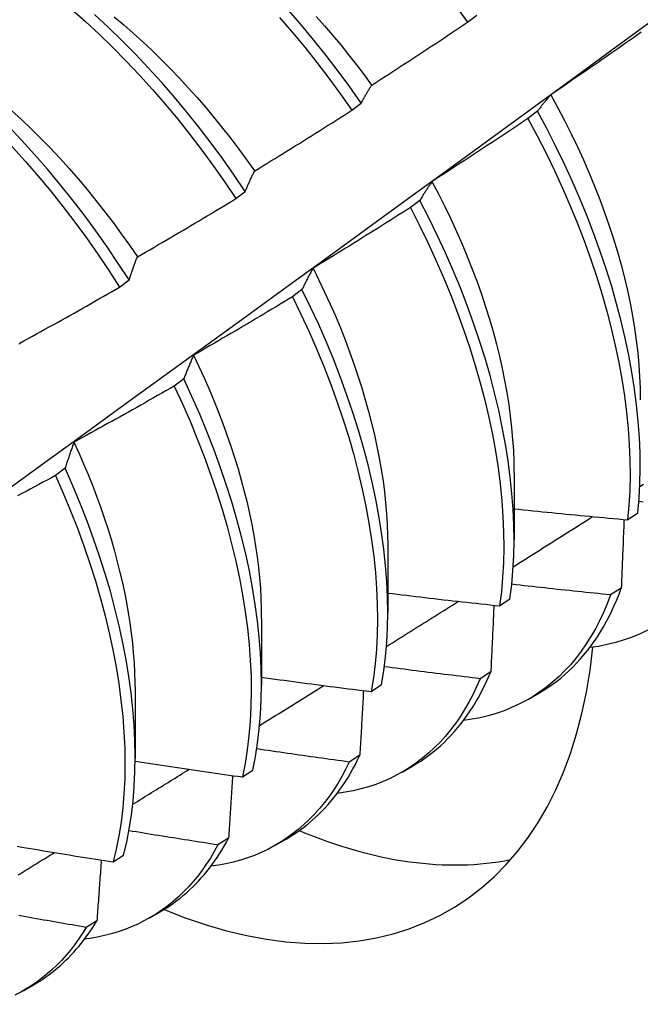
# Model space of a CAD drawing. Header units: inches. Extents: x 118.7 to 140.2, y 35 to 76.3.
# Tile 5 of 16: x 126.557 to 126.728, y 47.242 to 47.513. Entities that reach past the tile are written whole.
import ezdxf

# ---------------------------------------------------------------- set-up
doc = ezdxf.new("R2010")
doc.units = ezdxf.units.IN
doc.header["$MEASUREMENT"] = 0
doc.layers.add('Visible Edges(ANSI)', color=7, linetype='Continuous', lineweight=25)

msp = doc.modelspace()

# ---------------------------------------------------------------- linework, layer by layer
at = {"layer": 'Visible Edges(ANSI)'}
for p, q in [((126.68086, 47.51242), (126.68343, 47.51438)), ((126.649, 47.48812), (126.65157, 47.49009)), ((126.70014, 47.48784), (126.69753, 47.48586)), ((126.61705, 47.46377), (126.61963, 47.46574)), ((126.66776, 47.46328), (126.66513, 47.46129)), ((126.58502, 47.43937), (126.58761, 47.44135)), ((126.63527, 47.43868), (126.63264, 47.4367)), ((126.60269, 47.41407), (126.60006, 47.41208)), ((126.57001, 47.38943), (126.56737, 47.38744)), ((126.69371, 47.38819), (126.69369, 47.36971)), ((126.72498, 47.37525), (126.72783, 47.37717)), ((126.65891, 47.3681), (126.65889, 47.34962)), ((126.72322, 47.3564), (126.72032, 47.35453)), ((126.68972, 47.35152), (126.69257, 47.35344)), ((126.62411, 47.34801), (126.62409, 47.32953)), ((126.68727, 47.3333), (126.68436, 47.33144)), ((126.58932, 47.32792), (126.58929, 47.30943)), ((126.65434, 47.32789), (126.6572, 47.3298)), ((126.69768, 47.32579), (126.70049, 47.32742)), ((126.65121, 47.31032), (126.64829, 47.30847)), ((126.61885, 47.30436), (126.62172, 47.30625)), ((126.66288, 47.3057), (126.66569, 47.30733)), ((126.61503, 47.28746), (126.61211, 47.28562)), ((126.62808, 47.28561), (126.63089, 47.28724)), ((126.58324, 47.28093), (126.58612, 47.28281)), ((126.59328, 47.26552), (126.59609, 47.26714)), ((126.57876, 47.26472), (126.57582, 47.26289)), ((126.55848, 47.24543), (126.56129, 47.24705))]:
    msp.add_line(p, q, dxfattribs=at)
at = {"layer": 'Visible Edges(ANSI)', "flags": 128}
for points in [[(126.58761, 47.44135), (126.58466, 47.44592), (126.58161, 47.45044), (126.57847, 47.45489), (126.57525, 47.45927), (126.57195, 47.46357), (126.56857, 47.46779), (126.56512, 47.47192), (126.5616, 47.47596), (126.55801, 47.4799), (126.55436, 47.48374), (126.55065, 47.48747), (126.54689, 47.49109), (126.54309, 47.49459), (126.53923, 47.49797), (126.53534, 47.50122), (126.53142, 47.50435), (126.52746, 47.50734), (126.52348, 47.51019), (126.51947, 47.5129), (126.51545, 47.51546)], [(126.57175, 47.51599), (126.57559, 47.51259), (126.57939, 47.50907), (126.58315, 47.50544), (126.58684, 47.5017), (126.59049, 47.49784), (126.59406, 47.49389), (126.59758, 47.48984), (126.60102, 47.48569), (126.60439, 47.48146), (126.60768, 47.47715), (126.61089, 47.47276), (126.61401, 47.4683), (126.61705, 47.46377)], [(126.65157, 47.49009), (126.64845, 47.49455), (126.64524, 47.49894), (126.64195, 47.50325), (126.63857, 47.50748), (126.63513, 47.51162), (126.63162, 47.51567)], [(126.67766, 47.51681), (126.68086, 47.51242)], [(126.48378, 47.33284), (126.49516, 47.34103), (126.50654, 47.34923), (126.5179, 47.35743), (126.52925, 47.36563), (126.54059, 47.37383), (126.55192, 47.38203), (126.56324, 47.39022), (126.57454, 47.39842), (126.58584, 47.40661), (126.59713, 47.4148), (126.60841, 47.42299), (126.61968, 47.43118), (126.63094, 47.43937), (126.64219, 47.44756), (126.65343, 47.45574), (126.66466, 47.46392), (126.67588, 47.4721), (126.6871, 47.48027), (126.6983, 47.48844), (126.70949, 47.49661), (126.72068, 47.50478), (126.73185, 47.51294)], [(126.51295, 47.51365), (126.51697, 47.51107), (126.52097, 47.50835), (126.52495, 47.50549), (126.5289, 47.50249), (126.53283, 47.49936), (126.53672, 47.49609), (126.54057, 47.49271), (126.54437, 47.4892), (126.54813, 47.48557), (126.55183, 47.48183), (126.55547, 47.47798), (126.55906, 47.47404), (126.56257, 47.46999), (126.56602, 47.46585), (126.56939, 47.46162), (126.57269, 47.45732), (126.5759, 47.45293), (126.57903, 47.44847), (126.58207, 47.44395), (126.58502, 47.43937)], [(126.61963, 47.46574), (126.61659, 47.47026), (126.61346, 47.47472), (126.61025, 47.4791), (126.60695, 47.48341), (126.60357, 47.48763), (126.60013, 47.49177), (126.59661, 47.49582), (126.59302, 47.49976), (126.58938, 47.50361), (126.58567, 47.50735), (126.58192, 47.51097), (126.57811, 47.51448)], [(126.5835, 47.51386), (126.58615, 47.51165), (126.58877, 47.50936), (126.59137, 47.507), (126.59394, 47.50458), (126.59649, 47.5021), (126.59901, 47.49956), (126.60149, 47.49697), (126.60395, 47.49431), (126.60637, 47.49161), (126.60875, 47.48885), (126.6111, 47.48605), (126.6134, 47.4832), (126.61567, 47.48031), (126.6179, 47.47737), (126.62008, 47.4744), (126.62221, 47.47139)], [(126.62907, 47.51374), (126.63258, 47.50968), (126.63602, 47.50554), (126.63939, 47.5013), (126.64267, 47.49698), (126.64588, 47.49259), (126.649, 47.48812)], [(126.63915, 47.514), (126.64145, 47.51142), (126.64371, 47.5088), (126.64593, 47.50614), (126.64812, 47.50343), (126.65027, 47.50068), (126.65239, 47.49789), (126.65446, 47.49506)], [(126.6545, 47.49508), (126.65561, 47.49579), (126.65671, 47.4965), (126.65782, 47.49722), (126.65892, 47.49793), (126.66002, 47.49865), (126.66113, 47.49936), (126.66223, 47.50008), (126.66333, 47.5008), (126.66443, 47.50151), (126.66553, 47.50223), (126.66663, 47.50295), (126.66773, 47.50368), (126.66883, 47.5044), (126.66992, 47.50512), (126.67102, 47.50585), (126.67212, 47.50657), (126.67321, 47.5073), (126.67431, 47.50803), (126.6754, 47.50876), (126.6765, 47.50949), (126.67759, 47.51022), (126.67868, 47.51095), (126.67977, 47.51168), (126.68086, 47.51242)], [(126.72876, 47.50964), (126.72768, 47.50888), (126.7266, 47.50812), (126.72553, 47.50736), (126.72445, 47.5066), (126.72337, 47.50584), (126.72229, 47.50509), (126.72121, 47.50434), (126.72013, 47.50358), (126.71905, 47.50283), (126.71796, 47.50208), (126.71688, 47.50133), (126.7158, 47.50058), (126.71471, 47.49983), (126.71363, 47.49909), (126.71254, 47.49834), (126.71146, 47.49759), (126.71037, 47.49685), (126.70928, 47.49611), (126.70819, 47.49536), (126.7071, 47.49462), (126.70602, 47.49388), (126.70493, 47.49315), (126.70383, 47.49241)], [(126.65157, 47.49009), (126.65169, 47.49031), (126.65181, 47.49053), (126.65192, 47.49075), (126.65204, 47.49096), (126.65216, 47.49118), (126.65228, 47.4914), (126.6524, 47.49161), (126.65252, 47.49182), (126.65264, 47.49204), (126.65276, 47.49225), (126.65288, 47.49246), (126.653, 47.49266), (126.65313, 47.49287), (126.65325, 47.49308), (126.65337, 47.49328), (126.6535, 47.49349), (126.65362, 47.49369), (126.65374, 47.49389), (126.65387, 47.49409), (126.65399, 47.49429), (126.65412, 47.49449), (126.65425, 47.49469), (126.65437, 47.49489), (126.6545, 47.49508)], [(126.70383, 47.49241), (126.70367, 47.49223), (126.70351, 47.49205), (126.70335, 47.49187), (126.7032, 47.49169), (126.70304, 47.49151), (126.70288, 47.49132), (126.70272, 47.49114), (126.70257, 47.49095), (126.70241, 47.49077), (126.70226, 47.49058), (126.7021, 47.49039), (126.70195, 47.4902), (126.70179, 47.49001), (126.70164, 47.48982), (126.70149, 47.48963), (126.70134, 47.48943), (126.70119, 47.48924), (126.70104, 47.48904), (126.70089, 47.48884), (126.70074, 47.48865), (126.70059, 47.48845), (126.70044, 47.48825), (126.70029, 47.48805), (126.70014, 47.48784)], [(126.70379, 47.4924), (126.70573, 47.48884), (126.70761, 47.48526), (126.70941, 47.48166), (126.71114, 47.47805), (126.7128, 47.47442), (126.71438, 47.4708), (126.71589, 47.46716), (126.71731, 47.46353), (126.71865, 47.4599), (126.71992, 47.45628), (126.7211, 47.45268), (126.72219, 47.44908), (126.7232, 47.44551), (126.72411, 47.44195), (126.72494, 47.43843), (126.72569, 47.43493), (126.72634, 47.43146), (126.7269, 47.42802), (126.72738, 47.42463), (126.72777, 47.42127), (126.72807, 47.41796), (126.72829, 47.4147), (126.72841, 47.41148), (126.72845, 47.40832)], [(126.55525, 47.48808), (126.55796, 47.48557), (126.56065, 47.483), (126.56331, 47.48036), (126.56594, 47.47766), (126.56853, 47.47489), (126.57108, 47.47207), (126.57359, 47.4692), (126.57606, 47.46627), (126.57849, 47.46329), (126.58087, 47.46026), (126.58321, 47.45718), (126.58549, 47.45406), (126.58772, 47.4509), (126.5899, 47.4477)], [(126.62224, 47.47142), (126.62336, 47.4721), (126.62448, 47.47279), (126.6256, 47.47347), (126.62672, 47.47416), (126.62784, 47.47485), (126.62896, 47.47554), (126.63008, 47.47623), (126.6312, 47.47692), (126.63231, 47.47761), (126.63343, 47.47831), (126.63455, 47.479), (126.63566, 47.4797), (126.63678, 47.48039), (126.63789, 47.48109), (126.639, 47.48179), (126.64012, 47.48249), (126.64123, 47.48319), (126.64234, 47.48389), (126.64345, 47.4846), (126.64456, 47.4853), (126.64567, 47.486), (126.64678, 47.48671), (126.64789, 47.48742), (126.649, 47.48812)], [(126.72783, 47.37717), (126.72818, 47.38114), (126.7284, 47.38521), (126.72848, 47.38936), (126.72844, 47.39361), (126.72825, 47.39793), (126.72793, 47.40233), (126.72748, 47.40681), (126.7269, 47.41134), (126.72617, 47.41593), (126.72532, 47.42058), (126.72434, 47.42527), (126.72322, 47.43001), (126.72197, 47.43478), (126.7206, 47.43958), (126.71909, 47.4444), (126.71746, 47.44924), (126.71571, 47.45409), (126.71383, 47.45895), (126.71184, 47.4638), (126.70973, 47.46865), (126.7075, 47.47348), (126.70516, 47.4783), (126.7027, 47.48309), (126.70014, 47.48784)], [(126.69753, 47.48586), (126.69644, 47.48513), (126.69534, 47.48439), (126.69425, 47.48366), (126.69315, 47.48293), (126.69206, 47.4822), (126.69096, 47.48147), (126.68986, 47.48074), (126.68877, 47.48001), (126.68767, 47.47928), (126.68657, 47.47856), (126.68547, 47.47783), (126.68437, 47.47711), (126.68327, 47.47639), (126.68217, 47.47567), (126.68106, 47.47494), (126.67996, 47.47423), (126.67886, 47.47351), (126.67775, 47.47279), (126.67665, 47.47207), (126.67554, 47.47136), (126.67444, 47.47064), (126.67333, 47.46993), (126.67223, 47.46922), (126.67112, 47.46851)], [(126.69753, 47.48586), (126.70008, 47.4811), (126.70253, 47.47631), (126.70486, 47.47149), (126.70708, 47.46666), (126.70918, 47.46181), (126.71117, 47.45695), (126.71304, 47.4521), (126.71478, 47.44725), (126.7164, 47.44241), (126.71789, 47.43759), (126.71926, 47.43279), (126.7205, 47.42802), (126.7216, 47.42329), (126.72258, 47.4186), (126.72342, 47.41396), (126.72413, 47.40937), (126.72471, 47.40484), (126.72515, 47.40037), (126.72546, 47.39598), (126.72563, 47.39166), (126.72567, 47.38742), (126.72558, 47.38327), (126.72535, 47.37921), (126.72498, 47.37525)], [(126.61963, 47.46574), (126.61974, 47.46599), (126.61984, 47.46624), (126.61995, 47.46649), (126.62005, 47.46673), (126.62016, 47.46698), (126.62026, 47.46722), (126.62037, 47.46747), (126.62047, 47.46771), (126.62058, 47.46795), (126.62069, 47.46819), (126.6208, 47.46842), (126.6209, 47.46866), (126.62101, 47.4689), (126.62112, 47.46913), (126.62123, 47.46937), (126.62134, 47.4696), (126.62145, 47.46983), (126.62156, 47.47006), (126.62167, 47.47029), (126.62179, 47.47052), (126.6219, 47.47074), (126.62201, 47.47097), (126.62212, 47.4712), (126.62224, 47.47142)], [(126.67112, 47.46851), (126.67097, 47.4683), (126.67083, 47.46809), (126.67068, 47.46789), (126.67054, 47.46768), (126.67039, 47.46747), (126.67025, 47.46726), (126.6701, 47.46704), (126.66996, 47.46683), (126.66982, 47.46662), (126.66968, 47.4664), (126.66954, 47.46619), (126.6694, 47.46597), (126.66926, 47.46575), (126.66912, 47.46553), (126.66898, 47.46531), (126.66884, 47.46509), (126.6687, 47.46487), (126.66857, 47.46464), (126.66843, 47.46442), (126.66829, 47.46419), (126.66816, 47.46396), (126.66802, 47.46374), (126.66789, 47.46351), (126.66776, 47.46328)], [(126.67109, 47.46849), (126.67288, 47.46507), (126.67461, 47.46163), (126.67627, 47.45818), (126.67786, 47.45473), (126.67938, 47.45126), (126.68082, 47.4478), (126.6822, 47.44433), (126.68349, 47.44087), (126.68471, 47.43741), (126.68586, 47.43396), (126.68692, 47.43052), (126.68791, 47.4271), (126.68883, 47.42369), (126.68966, 47.4203), (126.69042, 47.41694), (126.6911, 47.4136), (126.6917, 47.41029), (126.69222, 47.40702), (126.69266, 47.40378), (126.69303, 47.40058), (126.69331, 47.39741), (126.69351, 47.3943), (126.69364, 47.39123), (126.69368, 47.38821)], [(126.58991, 47.44771), (126.59105, 47.44836), (126.59218, 47.44902), (126.59332, 47.44968), (126.59446, 47.45034), (126.59559, 47.45101), (126.59673, 47.45167), (126.59786, 47.45233), (126.59899, 47.453), (126.60013, 47.45366), (126.60126, 47.45433), (126.60239, 47.455), (126.60352, 47.45567), (126.60465, 47.45634), (126.60578, 47.45701), (126.60691, 47.45768), (126.60804, 47.45835), (126.60917, 47.45903), (126.6103, 47.4597), (126.61142, 47.46038), (126.61255, 47.46106), (126.61368, 47.46173), (126.6148, 47.46241), (126.61593, 47.46309), (126.61705, 47.46377)], [(126.66513, 47.46129), (126.66402, 47.46058), (126.66291, 47.45988), (126.6618, 47.45917), (126.66069, 47.45847), (126.65958, 47.45776), (126.65846, 47.45706), (126.65735, 47.45636), (126.65624, 47.45566), (126.65512, 47.45496), (126.654, 47.45426), (126.65289, 47.45356), (126.65177, 47.45286), (126.65065, 47.45217), (126.64954, 47.45147), (126.64842, 47.45078), (126.6473, 47.45008), (126.64618, 47.44939), (126.64506, 47.4487), (126.64393, 47.44801), (126.64281, 47.44732), (126.64169, 47.44664), (126.64057, 47.44595), (126.63944, 47.44526), (126.63832, 47.44458)], [(126.66513, 47.46129), (126.66759, 47.4565), (126.66992, 47.45169), (126.67215, 47.44685), (126.67426, 47.442), (126.67626, 47.43715), (126.67813, 47.43229), (126.67988, 47.42744), (126.68151, 47.4226), (126.68301, 47.41778), (126.68438, 47.41298), (126.68563, 47.40822), (126.68674, 47.40348), (126.68773, 47.39879), (126.68858, 47.39414), (126.6893, 47.38955), (126.68988, 47.38502), (126.69033, 47.38055), (126.69065, 47.37615), (126.69083, 47.37182), (126.69087, 47.36758), (126.69079, 47.36342), (126.69056, 47.35936), (126.69021, 47.35539), (126.68972, 47.35152)], [(126.69257, 47.35344), (126.69305, 47.35731), (126.6934, 47.36129), (126.69361, 47.36536), (126.69369, 47.36952), (126.69363, 47.37377), (126.69344, 47.3781), (126.69311, 47.38251), (126.69265, 47.38698), (126.69206, 47.39152), (126.69133, 47.39612), (126.69047, 47.40077), (126.68947, 47.40546), (126.68835, 47.4102), (126.68709, 47.41497), (126.68571, 47.41977), (126.6842, 47.4246), (126.68256, 47.42944), (126.6808, 47.43429), (126.67892, 47.43914), (126.67692, 47.444), (126.6748, 47.44884), (126.67256, 47.45368), (126.67021, 47.45849), (126.66776, 47.46328)], [(126.58761, 47.44135), (126.5877, 47.44162), (126.58779, 47.4419), (126.58789, 47.44218), (126.58798, 47.44245), (126.58807, 47.44272), (126.58816, 47.443), (126.58826, 47.44327), (126.58835, 47.44354), (126.58844, 47.44381), (126.58854, 47.44407), (126.58863, 47.44434), (126.58873, 47.44461), (126.58883, 47.44487), (126.58892, 47.44513), (126.58902, 47.4454), (126.58912, 47.44566), (126.58921, 47.44592), (126.58931, 47.44618), (126.58941, 47.44644), (126.58951, 47.44669), (126.58961, 47.44695), (126.58971, 47.4472), (126.58981, 47.44745), (126.58991, 47.44771)], [(126.63832, 47.44458), (126.63819, 47.44435), (126.63805, 47.44411), (126.63792, 47.44388), (126.63779, 47.44364), (126.63766, 47.4434), (126.63753, 47.44316), (126.6374, 47.44292), (126.63727, 47.44268), (126.63714, 47.44244), (126.63701, 47.4422), (126.63688, 47.44195), (126.63676, 47.44171), (126.63663, 47.44146), (126.6365, 47.44122), (126.63638, 47.44097), (126.63625, 47.44072), (126.63613, 47.44047), (126.63601, 47.44022), (126.63588, 47.43996), (126.63576, 47.43971), (126.63564, 47.43945), (126.63552, 47.4392), (126.63539, 47.43894), (126.63527, 47.43868)], [(126.63831, 47.44458), (126.63994, 47.44131), (126.64151, 47.43802), (126.64302, 47.43472), (126.64446, 47.43142), (126.64584, 47.42811), (126.64715, 47.42481), (126.6484, 47.4215), (126.64958, 47.4182), (126.65069, 47.4149), (126.65174, 47.41162), (126.65271, 47.40834), (126.65362, 47.40508), (126.65446, 47.40184), (126.65523, 47.39862), (126.65593, 47.39542), (126.65655, 47.39225), (126.65711, 47.38911), (126.65759, 47.38599), (126.65799, 47.38292), (126.65832, 47.37987), (126.65858, 47.37687), (126.65876, 47.37391), (126.65887, 47.37099), (126.6589, 47.36812)], [(126.55751, 47.42395), (126.55866, 47.42458), (126.55981, 47.42521), (126.56097, 47.42585), (126.56212, 47.42648), (126.56327, 47.42711), (126.56442, 47.42775), (126.56557, 47.42839), (126.56672, 47.42902), (126.56786, 47.42966), (126.56901, 47.4303), (126.57016, 47.43094), (126.57131, 47.43159), (126.57245, 47.43223), (126.5736, 47.43287), (126.57474, 47.43352), (126.57589, 47.43416), (126.57703, 47.43481), (126.57817, 47.43546), (126.57932, 47.43611), (126.58046, 47.43676), (126.5816, 47.43741), (126.58274, 47.43806), (126.58388, 47.43872), (126.58502, 47.43937)], [(126.63264, 47.4367), (126.63152, 47.43601), (126.63039, 47.43533), (126.62926, 47.43466), (126.62813, 47.43398), (126.627, 47.4333), (126.62587, 47.43262), (126.62474, 47.43195), (126.62361, 47.43128), (126.62248, 47.4306), (126.62135, 47.42993), (126.62022, 47.42926), (126.61908, 47.42859), (126.61795, 47.42792), (126.61682, 47.42725), (126.61568, 47.42659), (126.61454, 47.42592), (126.61341, 47.42526), (126.61227, 47.42459), (126.61113, 47.42393), (126.61, 47.42327), (126.60886, 47.42261), (126.60772, 47.42195), (126.60658, 47.42129), (126.60544, 47.42064)], [(126.63264, 47.4367), (126.63499, 47.43188), (126.63722, 47.42705), (126.63934, 47.4222), (126.64134, 47.41735), (126.64322, 47.41249), (126.64498, 47.40764), (126.64662, 47.4028), (126.64813, 47.39798), (126.64951, 47.39318), (126.65076, 47.38841), (126.65188, 47.38367), (126.65287, 47.37897), (126.65373, 47.37433), (126.65446, 47.36973), (126.65505, 47.36519), (126.65551, 47.36072), (126.65583, 47.35631), (126.65602, 47.35199), (126.65608, 47.34774), (126.656, 47.34358), (126.65578, 47.3395), (126.65543, 47.33553), (126.65495, 47.33166), (126.65434, 47.32789)], [(126.6572, 47.3298), (126.65781, 47.33357), (126.65828, 47.33745), (126.65862, 47.34143), (126.65882, 47.34551), (126.65889, 47.34968), (126.65882, 47.35394), (126.65862, 47.35827), (126.65829, 47.36268), (126.65782, 47.36716), (126.65722, 47.3717), (126.65648, 47.3763), (126.65561, 47.38095), (126.65461, 47.38565), (126.65348, 47.39039), (126.65222, 47.39516), (126.65083, 47.39997), (126.64931, 47.40479), (126.64766, 47.40963), (126.6459, 47.41448), (126.64401, 47.41934), (126.642, 47.42419), (126.63987, 47.42904), (126.63763, 47.43387), (126.63527, 47.43868)], [(126.55742, 47.42367), (126.55751, 47.42395)], [(126.60544, 47.42064), (126.60532, 47.42037), (126.6052, 47.42011), (126.60508, 47.41985), (126.60496, 47.41958), (126.60484, 47.41932), (126.60472, 47.41905), (126.60461, 47.41878), (126.60449, 47.41851), (126.60437, 47.41824), (126.60426, 47.41797), (126.60414, 47.4177), (126.60403, 47.41743), (126.60391, 47.41715), (126.6038, 47.41688), (126.60369, 47.4166), (126.60358, 47.41633), (126.60346, 47.41605), (126.60335, 47.41577), (126.60324, 47.41549), (126.60313, 47.4152), (126.60302, 47.41492), (126.60291, 47.41464), (126.6028, 47.41435), (126.60269, 47.41407)], [(126.60539, 47.42064), (126.60688, 47.41751), (126.60831, 47.41437), (126.60968, 47.41122), (126.611, 47.40808), (126.61226, 47.40493), (126.61346, 47.40178), (126.6146, 47.39864), (126.61567, 47.3955), (126.61669, 47.39238), (126.61764, 47.38926), (126.61853, 47.38616), (126.61936, 47.38307), (126.62012, 47.38), (126.62082, 47.37696), (126.62144, 47.37393), (126.622, 47.37093), (126.62249, 47.36796), (126.62292, 47.36501), (126.62327, 47.3621), (126.62356, 47.35922), (126.62379, 47.35637), (126.62395, 47.35356), (126.62404, 47.35079), (126.62406, 47.34805)], [(126.60006, 47.41208), (126.59891, 47.41142), (126.59777, 47.41077), (126.59663, 47.41012), (126.59548, 47.40947), (126.59434, 47.40882), (126.59319, 47.40817), (126.59204, 47.40752), (126.5909, 47.40688), (126.58975, 47.40623), (126.5886, 47.40559), (126.58745, 47.40494), (126.5863, 47.4043), (126.58516, 47.40366), (126.584, 47.40302), (126.58285, 47.40238), (126.5817, 47.40174), (126.58055, 47.4011), (126.5794, 47.40047), (126.57824, 47.39983), (126.57709, 47.3992), (126.57594, 47.39857), (126.57478, 47.39794), (126.57363, 47.39731), (126.57247, 47.39668)], [(126.60006, 47.41208), (126.6023, 47.40724), (126.60442, 47.4024), (126.60643, 47.39754), (126.60832, 47.39269), (126.61008, 47.38784), (126.61172, 47.383), (126.61324, 47.37817), (126.61463, 47.37337), (126.61589, 47.3686), (126.61702, 47.36386), (126.61802, 47.35916), (126.61889, 47.35451), (126.61962, 47.34991), (126.62022, 47.34537), (126.62069, 47.34089), (126.62102, 47.33648), (126.62122, 47.33215), (126.62128, 47.3279), (126.62121, 47.32373), (126.621, 47.31965), (126.62066, 47.31567), (126.62019, 47.31179), (126.61958, 47.30802), (126.61885, 47.30436)], [(126.62172, 47.30625), (126.62244, 47.30993), (126.62304, 47.31371), (126.6235, 47.31759), (126.62383, 47.32158), (126.62403, 47.32567), (126.62409, 47.32984), (126.62402, 47.3341), (126.62381, 47.33844), (126.62347, 47.34285), (126.62299, 47.34734), (126.62238, 47.35188), (126.62164, 47.35648), (126.62076, 47.36114), (126.61975, 47.36584), (126.61861, 47.37058), (126.61734, 47.37536), (126.61594, 47.38016), (126.61442, 47.38499), (126.61276, 47.38983), (126.61099, 47.39468), (126.60909, 47.39954), (126.60708, 47.40439), (126.60494, 47.40924), (126.60269, 47.41407)], [(126.57247, 47.39668), (126.57236, 47.39639), (126.57226, 47.3961), (126.57215, 47.3958), (126.57204, 47.39551), (126.57194, 47.39522), (126.57183, 47.39492), (126.57172, 47.39463), (126.57162, 47.39433), (126.57152, 47.39403), (126.57141, 47.39373), (126.57131, 47.39343), (126.57121, 47.39313), (126.5711, 47.39283), (126.571, 47.39253), (126.5709, 47.39222), (126.5708, 47.39192), (126.5707, 47.39161), (126.5706, 47.3913), (126.5705, 47.39099), (126.5704, 47.39068), (126.57031, 47.39037), (126.57021, 47.39006), (126.57011, 47.38975), (126.57001, 47.38943)], [(126.57244, 47.39666), (126.57379, 47.39369), (126.57509, 47.3907), (126.57634, 47.38772), (126.57753, 47.38474), (126.57867, 47.38176), (126.57975, 47.37878), (126.58077, 47.37581), (126.58174, 47.37285), (126.58265, 47.36989), (126.5835, 47.36695), (126.58429, 47.36402), (126.58502, 47.36111), (126.5857, 47.35821), (126.58632, 47.35533), (126.58688, 47.35247), (126.58738, 47.34963), (126.58782, 47.34682), (126.5882, 47.34403), (126.58853, 47.34127), (126.58879, 47.33854), (126.589, 47.33584), (126.58915, 47.33317), (126.58924, 47.33054), (126.58926, 47.32795)], [(126.56737, 47.38744), (126.56621, 47.38681), (126.56505, 47.38619), (126.56389, 47.38557), (126.56273, 47.38494), (126.56157, 47.38432), (126.56041, 47.3837), (126.55925, 47.38308), (126.55809, 47.38246), (126.55692, 47.38184)], [(126.56737, 47.38744), (126.5695, 47.3826), (126.57151, 47.37774), (126.57341, 47.37289), (126.57518, 47.36803), (126.57683, 47.36319), (126.57836, 47.35837), (126.57975, 47.35356), (126.58102, 47.34879), (126.58216, 47.34405), (126.58317, 47.33935), (126.58404, 47.33469), (126.58478, 47.33009), (126.58539, 47.32555), (126.58586, 47.32106), (126.5862, 47.31665), (126.58641, 47.31231), (126.58648, 47.30806), (126.58642, 47.30388), (126.58622, 47.2998), (126.58589, 47.29581), (126.58542, 47.29193), (126.58482, 47.28815), (126.5841, 47.28448), (126.58324, 47.28093)], [(126.58612, 47.28281), (126.58697, 47.28638), (126.58769, 47.29006), (126.58827, 47.29384), (126.58873, 47.29774), (126.58905, 47.30173), (126.58924, 47.30582), (126.58929, 47.31), (126.58921, 47.31426), (126.58899, 47.31861), (126.58864, 47.32303), (126.58816, 47.32751), (126.58754, 47.33206), (126.58679, 47.33667), (126.58591, 47.34133), (126.58489, 47.34603), (126.58374, 47.35077), (126.58246, 47.35555), (126.58106, 47.36036), (126.57952, 47.36518), (126.57786, 47.37003), (126.57608, 47.37488), (126.57418, 47.37973), (126.57215, 47.38459), (126.57001, 47.38943)], [(126.72836, 47.38438), (126.72936, 47.38502)], [(126.72928, 47.38014), (126.72811, 47.38026)], [(126.6937, 47.37827), (126.695, 47.37814), (126.6963, 47.378), (126.6976, 47.37787), (126.69891, 47.37773), (126.70021, 47.3776), (126.70151, 47.37747), (126.70281, 47.37734), (126.70412, 47.37721), (126.70542, 47.37708), (126.70672, 47.37695), (126.70803, 47.37683), (126.70933, 47.3767), (126.71063, 47.37657), (126.71194, 47.37645), (126.71324, 47.37633), (126.71454, 47.3762), (126.71585, 47.37608), (126.71715, 47.37596), (126.71846, 47.37584), (126.71976, 47.37572), (126.72107, 47.3756), (126.72237, 47.37548), (126.72368, 47.37536), (126.72498, 47.37525)], [(126.69345, 47.36229), (126.69436, 47.36286), (126.69528, 47.36344), (126.69619, 47.36402), (126.6971, 47.36459), (126.69802, 47.36517), (126.69893, 47.36575), (126.69984, 47.36632), (126.70076, 47.3669), (126.70167, 47.36748), (126.70258, 47.36805), (126.7035, 47.36863), (126.70441, 47.36921), (126.70532, 47.36979), (126.70624, 47.37036), (126.70715, 47.37094), (126.70806, 47.37152), (126.70897, 47.37209), (126.70989, 47.37267), (126.7108, 47.37325), (126.71171, 47.37383), (126.71262, 47.37441), (126.71354, 47.37498), (126.71445, 47.37556), (126.71536, 47.37614)], [(126.724, 47.37533), (126.72397, 47.37455), (126.72394, 47.37377), (126.72391, 47.37298), (126.72388, 47.3722), (126.72384, 47.37141), (126.72381, 47.37063), (126.72378, 47.36984), (126.72375, 47.36905), (126.72372, 47.36827), (126.72369, 47.36748), (126.72365, 47.36669), (126.72362, 47.3659), (126.72359, 47.36511), (126.72356, 47.36432), (126.72353, 47.36353), (126.72349, 47.36274), (126.72346, 47.36195), (126.72343, 47.36116), (126.72339, 47.36037), (126.72336, 47.35957), (126.72333, 47.35878), (126.72329, 47.35799), (126.72326, 47.35719), (126.72322, 47.3564)], [(126.72032, 47.35453), (126.71919, 47.35464), (126.71805, 47.35476), (126.71691, 47.35488), (126.71578, 47.35499), (126.71464, 47.35511), (126.7135, 47.35523), (126.71237, 47.35535), (126.71123, 47.35546), (126.7101, 47.35558), (126.70896, 47.35571), (126.70782, 47.35583), (126.70669, 47.35595), (126.70555, 47.35607), (126.70442, 47.35619), (126.70328, 47.35632), (126.70215, 47.35644), (126.70101, 47.35657), (126.69988, 47.35669), (126.69874, 47.35682), (126.69761, 47.35695), (126.69647, 47.35708), (126.69534, 47.35721), (126.6942, 47.35734), (126.69307, 47.35747)], [(126.65889, 47.35503), (126.66018, 47.35488), (126.66146, 47.35472), (126.66274, 47.35457), (126.66403, 47.35442), (126.66531, 47.35426), (126.66659, 47.35411), (126.66788, 47.35396), (126.66916, 47.35381), (126.67044, 47.35366), (126.67173, 47.35352), (126.67301, 47.35337), (126.6743, 47.35322), (126.67558, 47.35307), (126.67686, 47.35293), (126.67815, 47.35279), (126.67943, 47.35264), (126.68072, 47.3525), (126.682, 47.35236), (126.68329, 47.35222), (126.68458, 47.35208), (126.68586, 47.35194), (126.68715, 47.3518), (126.68843, 47.35166), (126.68972, 47.35152)], [(126.70049, 47.32742), (126.70175, 47.32817), (126.70299, 47.32897), (126.7042, 47.32981), (126.70539, 47.33069), (126.70655, 47.33161), (126.70768, 47.33258), (126.70879, 47.33358), (126.70987, 47.33462), (126.71092, 47.3357), (126.71195, 47.33682), (126.71295, 47.33798), (126.71392, 47.33918), (126.71486, 47.34042), (126.71577, 47.34169), (126.71665, 47.343), (126.71751, 47.34435), (126.71833, 47.34573), (126.71912, 47.34715), (126.71988, 47.34861), (126.72061, 47.3501), (126.72131, 47.35162), (126.72198, 47.35318), (126.72262, 47.35477), (126.72322, 47.3564)], [(126.65852, 47.34032), (126.65935, 47.34084), (126.66018, 47.34136), (126.661, 47.34188), (126.66183, 47.3424), (126.66266, 47.34292), (126.66348, 47.34343), (126.66431, 47.34395), (126.66514, 47.34447), (126.66596, 47.34499), (126.66679, 47.34551), (126.66762, 47.34603), (126.66844, 47.34655), (126.66927, 47.34706), (126.67009, 47.34758), (126.67092, 47.3481), (126.67175, 47.34862), (126.67257, 47.34914), (126.6734, 47.34966), (126.67423, 47.35018), (126.67505, 47.3507), (126.67588, 47.35122), (126.6767, 47.35174), (126.67753, 47.35226), (126.67835, 47.35278)], [(126.72032, 47.35453), (126.71938, 47.35208), (126.71837, 47.3497), (126.71728, 47.34741), (126.71612, 47.34519), (126.7149, 47.34306), (126.7136, 47.34101), (126.71223, 47.33904), (126.7108, 47.33717), (126.7093, 47.33538), (126.70773, 47.33368), (126.7061, 47.33207), (126.70441, 47.33055), (126.70266, 47.32913), (126.70084, 47.3278), (126.69897, 47.32657), (126.69704, 47.32544), (126.69506, 47.3244), (126.69302, 47.32346), (126.69093, 47.32261), (126.68879, 47.32187), (126.6866, 47.32123), (126.68436, 47.32069), (126.68208, 47.32025), (126.67975, 47.31991)], [(126.68815, 47.35169), (126.68812, 47.35093), (126.68808, 47.35017), (126.68805, 47.3494), (126.68801, 47.34864), (126.68798, 47.34788), (126.68794, 47.34711), (126.6879, 47.34635), (126.68787, 47.34559), (126.68783, 47.34482), (126.6878, 47.34406), (126.68776, 47.34329), (126.68772, 47.34252), (126.68769, 47.34176), (126.68765, 47.34099), (126.68761, 47.34022), (126.68757, 47.33946), (126.68754, 47.33869), (126.6875, 47.33792), (126.68746, 47.33715), (126.68742, 47.33638), (126.68739, 47.33561), (126.68735, 47.33484), (126.68731, 47.33407), (126.68727, 47.3333)], [(126.73057, 47.34485), (126.72845, 47.34383), (126.72627, 47.34291), (126.72403, 47.34211), (126.72174, 47.34141), (126.71939, 47.34083), (126.71699, 47.34036), (126.71455, 47.34)], [(126.68436, 47.33144), (126.68326, 47.33157), (126.68216, 47.3317), (126.68106, 47.33183), (126.67996, 47.33197), (126.67886, 47.3321), (126.67776, 47.33223), (126.67665, 47.33237), (126.67555, 47.3325), (126.67445, 47.33264), (126.67335, 47.33277), (126.67225, 47.33291), (126.67115, 47.33305), (126.67005, 47.33319), (126.66895, 47.33332), (126.66785, 47.33346), (126.66676, 47.3336), (126.66566, 47.33374), (126.66456, 47.33389), (126.66346, 47.33403), (126.66236, 47.33417), (126.66126, 47.33431), (126.66016, 47.33446), (126.65906, 47.3346), (126.65796, 47.33475)], [(126.66569, 47.30733), (126.66685, 47.30802), (126.668, 47.30875), (126.66912, 47.30952), (126.67022, 47.31032), (126.6713, 47.31116), (126.67236, 47.31203), (126.67339, 47.31294), (126.6744, 47.31388), (126.67539, 47.31485), (126.67636, 47.31586), (126.6773, 47.3169), (126.67822, 47.31797), (126.67911, 47.31908), (126.67998, 47.32021), (126.68082, 47.32138), (126.68164, 47.32259), (126.68244, 47.32382), (126.6832, 47.32508), (126.68395, 47.32638), (126.68466, 47.3277), (126.68536, 47.32906), (126.68602, 47.33045), (126.68666, 47.33186), (126.68727, 47.3333)], [(126.62409, 47.33185), (126.62535, 47.33168), (126.62661, 47.3315), (126.62787, 47.33133), (126.62913, 47.33116), (126.63039, 47.33099), (126.63164, 47.33082), (126.6329, 47.33065), (126.63416, 47.33048), (126.63542, 47.33031), (126.63668, 47.33015), (126.63794, 47.32998), (126.6392, 47.32982), (126.64046, 47.32965), (126.64172, 47.32949), (126.64299, 47.32932), (126.64425, 47.32916), (126.64551, 47.329), (126.64677, 47.32884), (126.64803, 47.32868), (126.64929, 47.32852), (126.65055, 47.32836), (126.65182, 47.3282), (126.65308, 47.32805), (126.65434, 47.32789)], [(126.68436, 47.33144), (126.68338, 47.3292), (126.68234, 47.32703), (126.68124, 47.32494), (126.68007, 47.32292), (126.67884, 47.32097), (126.67754, 47.31911), (126.67619, 47.31732), (126.67478, 47.31561), (126.6733, 47.31398), (126.67177, 47.31243), (126.67019, 47.31096), (126.66854, 47.30958), (126.66685, 47.30828), (126.6651, 47.30707), (126.66329, 47.30595), (126.66144, 47.30491), (126.65954, 47.30396), (126.65759, 47.3031), (126.65559, 47.30232), (126.65355, 47.30164), (126.65146, 47.30105), (126.64933, 47.30055), (126.64716, 47.30014), (126.64495, 47.29982)], [(126.62358, 47.3185), (126.62432, 47.31896), (126.62506, 47.31942), (126.6258, 47.31988), (126.62654, 47.32034), (126.62727, 47.3208), (126.62801, 47.32126), (126.62875, 47.32172), (126.62949, 47.32218), (126.63023, 47.32264), (126.63097, 47.3231), (126.63171, 47.32356), (126.63245, 47.32402), (126.63319, 47.32448), (126.63392, 47.32495), (126.63466, 47.32541), (126.6354, 47.32587), (126.63614, 47.32633), (126.63688, 47.32679), (126.63762, 47.32725), (126.63835, 47.32771), (126.63909, 47.32817), (126.63983, 47.32863), (126.64057, 47.32909), (126.64131, 47.32955)], [(126.65219, 47.32816), (126.65216, 47.32742), (126.65212, 47.32668), (126.65208, 47.32594), (126.65204, 47.3252), (126.652, 47.32446), (126.65196, 47.32372), (126.65192, 47.32298), (126.65188, 47.32223), (126.65183, 47.32149), (126.65179, 47.32075), (126.65175, 47.32001), (126.65171, 47.31926), (126.65167, 47.31852), (126.65163, 47.31778), (126.65159, 47.31703), (126.65155, 47.31629), (126.6515, 47.31554), (126.65146, 47.3148), (126.65142, 47.31405), (126.65138, 47.31331), (126.65134, 47.31256), (126.65129, 47.31182), (126.65125, 47.31107), (126.65121, 47.31032)], [(126.64829, 47.30847), (126.64723, 47.30861), (126.64616, 47.30876), (126.6451, 47.30891), (126.64404, 47.30905), (126.64297, 47.3092), (126.64191, 47.30935), (126.64085, 47.30949), (126.63979, 47.30964), (126.63872, 47.30979), (126.63766, 47.30994), (126.6366, 47.31009), (126.63554, 47.31024), (126.63448, 47.31039), (126.63341, 47.31055), (126.63235, 47.3107), (126.63129, 47.31085), (126.63023, 47.31101), (126.62917, 47.31116), (126.62811, 47.31131), (126.62705, 47.31147), (126.62599, 47.31163), (126.62493, 47.31178), (126.62386, 47.31194), (126.6228, 47.3121)], [(126.58929, 47.30872), (126.59052, 47.30853), (126.59175, 47.30834), (126.59298, 47.30815), (126.59421, 47.30796), (126.59544, 47.30778), (126.59667, 47.30759), (126.5979, 47.30741), (126.59913, 47.30722), (126.60036, 47.30704), (126.60159, 47.30685), (126.60282, 47.30667), (126.60405, 47.30649), (126.60528, 47.30631), (126.60652, 47.30613), (126.60775, 47.30595), (126.60898, 47.30577), (126.61021, 47.30559), (126.61145, 47.30541), (126.61268, 47.30523), (126.61391, 47.30506), (126.61515, 47.30488), (126.61638, 47.3047), (126.61761, 47.30453), (126.61885, 47.30436)], [(126.63089, 47.28724), (126.63196, 47.28787), (126.63301, 47.28854), (126.63404, 47.28923), (126.63505, 47.28996), (126.63605, 47.29071), (126.63703, 47.2915), (126.63799, 47.29231), (126.63893, 47.29315), (126.63985, 47.29402), (126.64075, 47.29491), (126.64163, 47.29584), (126.64249, 47.29679), (126.64333, 47.29777), (126.64415, 47.29878), (126.64495, 47.29982), (126.64573, 47.30088), (126.64649, 47.30197), (126.64723, 47.30309), (126.64795, 47.30423), (126.64864, 47.3054), (126.64932, 47.30659), (126.64997, 47.30781), (126.6506, 47.30905), (126.65121, 47.31032)], [(126.58862, 47.29682), (126.58927, 47.29722), (126.58992, 47.29762), (126.59057, 47.29803), (126.59122, 47.29843), (126.59187, 47.29883), (126.59252, 47.29923), (126.59317, 47.29963), (126.59382, 47.30004), (126.59447, 47.30044), (126.59512, 47.30084), (126.59577, 47.30124), (126.59642, 47.30164), (126.59707, 47.30205), (126.59772, 47.30245), (126.59837, 47.30285), (126.59902, 47.30325), (126.59967, 47.30366), (126.60032, 47.30406), (126.60097, 47.30446), (126.60162, 47.30486), (126.60227, 47.30527), (126.60292, 47.30567), (126.60357, 47.30607), (126.60422, 47.30647)], [(126.64829, 47.30847), (126.64729, 47.30644), (126.64623, 47.30447), (126.64511, 47.30257), (126.64394, 47.30074), (126.64272, 47.29897), (126.64143, 47.29728), (126.6401, 47.29566), (126.63871, 47.29411), (126.63727, 47.29263), (126.63578, 47.29122), (126.63424, 47.28989), (126.63265, 47.28864), (126.63102, 47.28746), (126.62933, 47.28636), (126.6276, 47.28534), (126.62583, 47.2844), (126.62401, 47.28353), (126.62215, 47.28275), (126.62025, 47.28204), (126.6183, 47.28142), (126.61632, 47.28087), (126.6143, 47.28041), (126.61224, 47.28003), (126.61015, 47.27973)], [(126.61613, 47.30474), (126.61608, 47.30402), (126.61604, 47.30331), (126.616, 47.30259), (126.61595, 47.30187), (126.61591, 47.30116), (126.61586, 47.30044), (126.61582, 47.29972), (126.61577, 47.299), (126.61573, 47.29828), (126.61568, 47.29756), (126.61564, 47.29684), (126.61559, 47.29612), (126.61555, 47.2954), (126.6155, 47.29468), (126.61546, 47.29396), (126.61541, 47.29324), (126.61536, 47.29252), (126.61532, 47.2918), (126.61527, 47.29108), (126.61522, 47.29035), (126.61518, 47.28963), (126.61513, 47.28891), (126.61508, 47.28818), (126.61503, 47.28746)], [(126.61211, 47.28562), (126.61108, 47.28578), (126.61006, 47.28593), (126.60904, 47.28609), (126.60802, 47.28625), (126.60699, 47.28641), (126.60597, 47.28657), (126.60495, 47.28673), (126.60393, 47.28689), (126.6029, 47.28705), (126.60188, 47.28721), (126.60086, 47.28737), (126.59984, 47.28753), (126.59882, 47.2877), (126.5978, 47.28786), (126.59677, 47.28802), (126.59575, 47.28819), (126.59473, 47.28835), (126.59371, 47.28852), (126.59269, 47.28868), (126.59167, 47.28885), (126.59065, 47.28902), (126.58963, 47.28919), (126.58861, 47.28935), (126.58759, 47.28952)], [(126.59609, 47.26714), (126.59706, 47.26772), (126.59802, 47.26832), (126.59896, 47.26895), (126.59988, 47.2696), (126.6008, 47.27027), (126.60169, 47.27097), (126.60257, 47.27169), (126.60344, 47.27243), (126.60429, 47.2732), (126.60512, 47.274), (126.60594, 47.27481), (126.60674, 47.27565), (126.60752, 47.27651), (126.60829, 47.2774), (126.60904, 47.2783), (126.60978, 47.27923), (126.6105, 47.28019), (126.6112, 47.28116), (126.61188, 47.28216), (126.61255, 47.28318), (126.6132, 47.28421), (126.61383, 47.28528), (126.61444, 47.28636), (126.61503, 47.28746)], [(126.55683, 47.28524), (126.55803, 47.28504), (126.55923, 47.28484), (126.56043, 47.28463), (126.56162, 47.28443), (126.56282, 47.28423), (126.56402, 47.28403), (126.56522, 47.28383), (126.56642, 47.28364), (126.56762, 47.28344), (126.56882, 47.28324), (126.57002, 47.28304), (126.57122, 47.28285), (126.57242, 47.28265), (126.57362, 47.28246), (126.57482, 47.28226), (126.57602, 47.28207), (126.57723, 47.28188), (126.57843, 47.28169), (126.57963, 47.2815), (126.58083, 47.2813), (126.58203, 47.28111), (126.58324, 47.28093)], [(126.61211, 47.28562), (126.61109, 47.28378), (126.61002, 47.28201), (126.60891, 47.2803), (126.60774, 47.27864), (126.60653, 47.27705), (126.60527, 47.27553), (126.60396, 47.27406), (126.60261, 47.27267), (126.60121, 47.27133), (126.59976, 47.27007), (126.59827, 47.26887), (126.59674, 47.26774), (126.59517, 47.26667), (126.59356, 47.26568), (126.5919, 47.26476), (126.59021, 47.2639), (126.58847, 47.26312), (126.5867, 47.26241), (126.5849, 47.26176), (126.58306, 47.26119), (126.58118, 47.2607), (126.57927, 47.26027), (126.57733, 47.25992), (126.57535, 47.25964)], [(126.55702, 47.27735), (126.55758, 47.27769), (126.55814, 47.27804), (126.5587, 47.27838), (126.55926, 47.27872), (126.55982, 47.27907), (126.56037, 47.27941), (126.56093, 47.27975), (126.56149, 47.2801), (126.56205, 47.28044), (126.56261, 47.28078), (126.56317, 47.28113), (126.56373, 47.28147), (126.56429, 47.28182), (126.56485, 47.28216), (126.56541, 47.2825), (126.56596, 47.28285), (126.56652, 47.28319), (126.56708, 47.28354)], [(126.57995, 47.28144), (126.5799, 47.28075), (126.57986, 47.28006), (126.57981, 47.27936), (126.57976, 47.27867), (126.57971, 47.27797), (126.57966, 47.27728), (126.57961, 47.27658), (126.57956, 47.27589), (126.57951, 47.27519), (126.57946, 47.2745), (126.57941, 47.2738), (126.57936, 47.2731), (126.57931, 47.27241), (126.57926, 47.27171), (126.57921, 47.27101), (126.57916, 47.27031), (126.57911, 47.26962), (126.57906, 47.26892), (126.57901, 47.26822), (126.57896, 47.26752), (126.57891, 47.26682), (126.57886, 47.26612), (126.57881, 47.26542), (126.57876, 47.26472)], [(126.57582, 47.26289), (126.57484, 47.26306), (126.57386, 47.26322), (126.57288, 47.26339), (126.5719, 47.26356), (126.57092, 47.26373), (126.56994, 47.2639), (126.56896, 47.26407), (126.56798, 47.26424), (126.567, 47.26441), (126.56602, 47.26458), (126.56504, 47.26475), (126.56406, 47.26492), (126.56308, 47.2651), (126.5621, 47.26527), (126.56113, 47.26544), (126.56015, 47.26562), (126.55917, 47.26579), (126.55819, 47.26597), (126.55721, 47.26614)], [(126.57582, 47.26289), (126.5748, 47.26125), (126.57373, 47.25966), (126.57262, 47.25812), (126.57147, 47.25664), (126.57028, 47.25522), (126.56905, 47.25385), (126.56777, 47.25254), (126.56646, 47.25129), (126.5651, 47.25009), (126.56371, 47.24896), (126.56228, 47.24788), (126.56081, 47.24687), (126.5593, 47.24592), (126.55776, 47.24502), (126.55619, 47.24419)], [(126.56129, 47.24705), (126.56217, 47.24757), (126.56303, 47.24811), (126.56388, 47.24866), (126.56471, 47.24924), (126.56554, 47.24983), (126.56635, 47.25045), (126.56715, 47.25108), (126.56794, 47.25174), (126.56871, 47.25241), (126.56948, 47.2531), (126.57023, 47.25381), (126.57096, 47.25454), (126.57169, 47.25529), (126.5724, 47.25606), (126.57309, 47.25684), (126.57378, 47.25765), (126.57445, 47.25847), (126.57511, 47.25931), (126.57575, 47.26017), (126.57638, 47.26104), (126.57699, 47.26194), (126.5776, 47.26285), (126.57818, 47.26378), (126.57876, 47.26472)]]:
    msp.add_lwpolyline(points, dxfattribs=at)
at = {"layer": 'Visible Edges(ANSI)'}
for centre, start_param, end_param in [((126.57834, 47.43646), 5.635352, 6.960298), ((126.61581, 47.4581), 5.633772, 6.089794)]:
    msp.add_ellipse(centre, major_axis=(0.0975, -0.16887), ratio=0.57735, start_param=start_param, end_param=end_param, dxfattribs=at)

doc.saveas('drawing.dxf')
